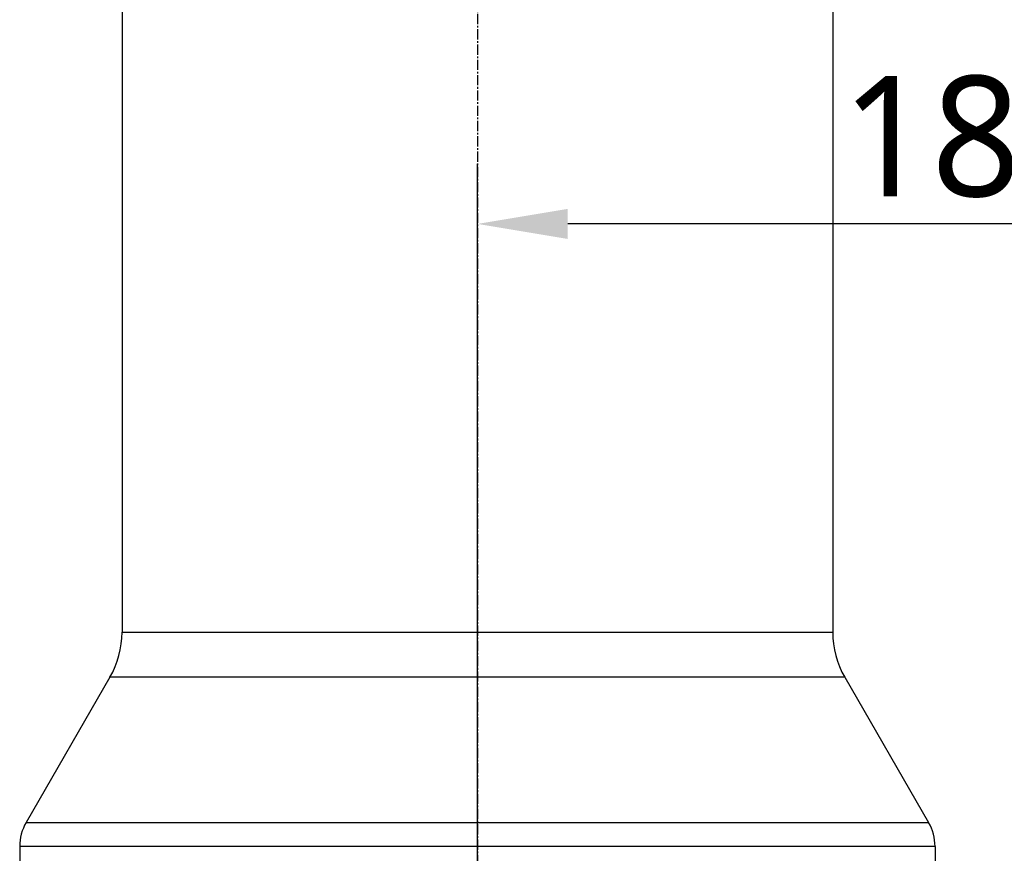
# Model space of a CAD drawing. Header units: millimetres. Extents: x 0 to 5219, y 0 to 2970.
# Tile 46 of 228: x 1784 to 1947, y 1040 to 1179. Entities that reach past the tile are written whole.
import ezdxf

# ---------------------------------------------------------------- set-up
doc = ezdxf.new("R2010")
doc.units = ezdxf.units.MM
doc.header["$LTSCALE"] = 0.2
doc.linetypes.add('CENTER2', pattern=[1.125, 0.75, -0.125, 0.125, -0.125])
doc.layers.add('02_Center Line', color=1, linetype='CENTER2')
doc.styles.add('Rainbow-5.0 Style', font='malgunsl.ttf')
doc.dimstyles.new('Rainbow-5.0 Style$0', dxfattribs={"dimtxt": 4, "dimasz": 3, "dimexe": 2, "dimexo": 1, "dimgap": 0.8, "dimtad": 1, "dimzin": 9, "dimdsep": 46, "dimtxsty": 'Rainbow-5.0 Style', "dimcen": 0, "dimclrd": 251, "dimclre": 251, "dimclrt": 256, "dimadec": 1, "dimazin": 0, "dimtp": 0.1, "dimtm": 0.1, "dimtfac": 0.61, "dimtmove": 0, "dimatfit": 3, "dimfxl": 1, "dimlwd": -1, "dimlwe": -1, "dimarcsym": 1})

# ---------------------------------------------------------------- blocks, each defined once
blk = doc.blocks.new('*D85')
at = {"color": 251, "linetype": 'ByBlock', "transparency": 16777216}
for p, q in [((1859.96, 1027.89), (1859.96, 1154.9)), ((2047.46, 1027.89), (2047.46, 1154.9)), ((2032.46, 1144.9), (1874.96, 1144.9))]:
    blk.add_line(p, q, dxfattribs=at)
at = {"color": 251, "transparency": 16777216}
for points in [[(1874.96, 1147.4), (1874.96, 1142.4), (1859.96, 1144.9)], [(2032.46, 1147.4), (2032.46, 1142.4), (2047.46, 1144.9)]]:
    blk.add_solid(points, dxfattribs=at)
at = {"layer": 'Defpoints', "color": 0, "transparency": 16777216}
for p in [(1859.96, 1144.9), (1859.96, 1022.89), (2047.46, 1022.89)]:
    blk.add_point(p, dxfattribs=at)
at = {"transparency": 16777216, "insert": (1953.71, 1159.3), "char_height": 20, "attachment_point": 5, "style": 'Rainbow-5.0 Style'}
blk.add_mtext('187.5', dxfattribs=at)
blk = doc.blocks.new('A$C32c156e9')
for p, q in [((-246.5, 645.85), (-246.5, 336.2)), ((-128.5, 645.85), (-128.5, 336.2)), ((-246.5, 336.2), (-128.5, 336.2)), ((-248.51, 328.7), (-262.43, 304.59)), ((-126.49, 328.7), (-248.51, 328.7)), ((-126.49, 328.7), (-112.57, 304.59)), ((-262.43, 304.59), (-112.57, 304.59)), ((-111.5, 300.59), (-263.5, 300.59)), ((-263.5, 300.59), (-263.5, 293.5)), ((-111.5, 300.59), (-111.5, 293.5))]:
    blk.add_line(p, q)
for centre, radius, start, end in [((-261.5, 336.2), 15, 330, 0), ((-113.5, 336.2), 15, 180, 210), ((-255.5, 300.59), 8, 150, 180), ((-119.5, 300.59), 8, 0, 30)]:
    blk.add_arc(centre, radius, start, end)
at = {"layer": '02_Center Line', "ltscale": 11.288275}
blk.add_line((-187.5, 934.16), (-187.5, 72.1), dxfattribs=at)

msp = doc.modelspace()

# ---------------------------------------------------------------- block references
msp.add_blockref('A$C32c156e9', (2047.458, 740.896))

# ---------------------------------------------------------------- dimensions: what is measured, and where the dimension line sits
dim = msp.add_linear_dim(base=(1859.958, 1144.899), p1=(2047.458, 1022.889), p2=(1859.958, 1022.889), dimstyle='Rainbow-5.0 Style$0', override={"dimscale": 5, "dimtol": 0, "dimlim": 0, "dimtp": 0.1, "dimtm": 0.1, "dimtfac": 0.61, "dimtdec": 2, "dimtolj": 0, "dimtzin": 8})
dim.commit()
dim.dimension.update_dxf_attribs({"geometry": '*D85', "text_midpoint": (1953.708, 1159.301)})

doc.saveas('drawing.dxf')
